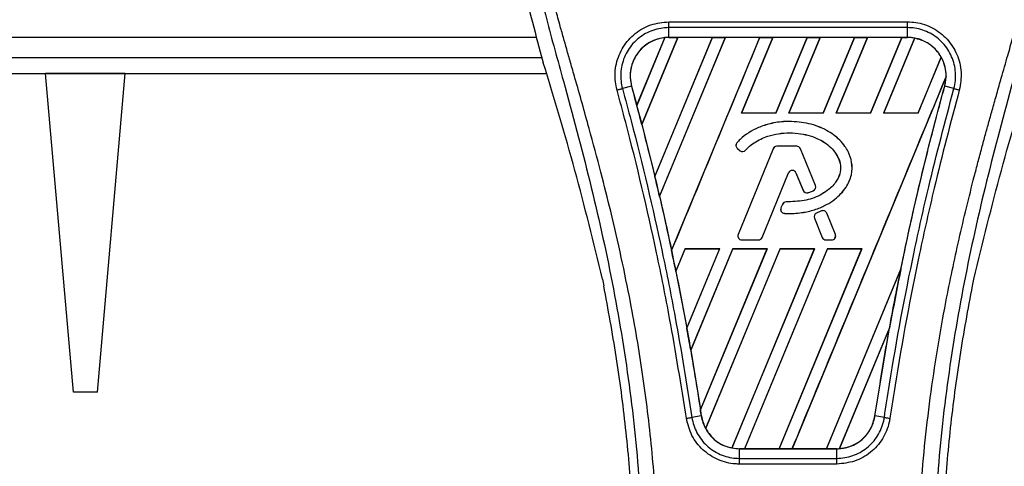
# Model space of a CAD drawing. Header units: millimetres. Extents: x 0 to 420, y 0 to 297.
# Tile 69 of 106: x 197.91 to 204.47, y 233.96 to 236.93. Entities that reach past the tile are written whole.
import ezdxf

# ---------------------------------------------------------------- set-up
doc = ezdxf.new("R2010")
doc.units = ezdxf.units.MM

msp = doc.modelspace()

# ---------------------------------------------------------------- linework, layer by layer
at = {"color": 7, "linetype": 'Continuous', "lineweight": 25}
for p, q in [((202.23628, 236.91788), (203.82798, 236.91788)), ((202.23628, 236.81402), (202.23628, 236.87914)), ((203.82798, 236.87914), (202.23628, 236.87914)), ((203.82798, 236.81402), (203.82798, 236.87914)), ((201.35706, 236.81374), (140.52672, 236.81374)), ((202.02407, 236.36275), (202.21008, 236.81223)), ((202.21096, 236.81264), (202.02412, 236.36158)), ((202.05766, 236.23464), (202.2976, 236.8139)), ((202.29817, 236.81357), (202.05801, 236.23424)), ((202.5264, 236.81357), (202.14411, 235.89015)), ((202.14415, 235.88902), (202.52724, 236.8139)), ((202.61336, 236.8139), (202.17542, 235.75661)), ((202.17575, 235.75621), (202.61393, 236.81357)), ((203.82798, 236.81402), (202.23628, 236.81402)), ((202.23628, 236.8139), (202.23628, 236.81402)), ((202.23628, 236.8139), (202.2976, 236.8139)), ((202.25552, 235.39558), (202.84301, 236.8139)), ((202.2976, 236.8139), (202.29817, 236.81357)), ((202.5264, 236.81357), (202.29817, 236.81357)), ((202.52724, 236.8139), (202.5264, 236.81357)), ((202.52724, 236.8139), (202.61336, 236.8139)), ((202.61393, 236.81357), (202.61336, 236.8139)), ((202.84217, 236.81357), (202.61393, 236.81357)), ((202.92913, 236.8139), (202.72034, 236.30984)), ((202.72107, 236.31033), (202.9297, 236.81357)), ((202.84301, 236.8139), (202.84217, 236.81357)), ((202.84301, 236.8139), (202.92913, 236.8139)), ((202.9297, 236.81357), (202.92913, 236.8139)), ((203.15793, 236.81357), (202.9297, 236.81357)), ((203.15793, 236.81357), (202.94966, 236.31033)), ((202.94999, 236.30984), (203.15877, 236.8139)), ((203.24489, 236.8139), (203.0361, 236.30984)), ((203.03684, 236.31033), (203.24547, 236.81357)), ((203.15877, 236.8139), (203.15793, 236.81357)), ((203.15877, 236.8139), (203.24489, 236.8139)), ((203.24547, 236.81357), (203.24489, 236.8139)), ((203.4737, 236.81357), (203.24547, 236.81357)), ((203.4737, 236.81357), (203.26542, 236.31033)), ((203.26575, 236.30984), (203.47454, 236.8139)), ((203.56066, 236.8139), (203.35187, 236.30984)), ((203.3526, 236.31033), (203.56123, 236.81357)), ((203.47454, 236.8139), (203.4737, 236.81357)), ((203.47454, 236.8139), (203.56066, 236.8139)), ((203.56123, 236.81357), (203.56066, 236.8139)), ((203.78946, 236.81357), (203.56123, 236.81357)), ((203.78946, 236.81357), (203.58119, 236.31033)), ((203.58152, 236.30984), (203.79031, 236.8139)), ((203.87465, 236.80961), (203.66764, 236.30984)), ((203.66837, 236.31033), (203.87518, 236.80918)), ((203.79031, 236.8139), (203.78946, 236.81357)), ((203.79031, 236.8139), (203.82798, 236.8139)), ((203.82798, 236.8139), (203.82798, 236.81402)), ((201.38027, 236.71881), (201.40141, 236.64494)), ((140.49273, 236.68113), (201.39105, 236.68113)), ((204.05116, 236.68289), (203.89696, 236.31033)), ((203.89728, 236.30984), (204.05168, 236.68258)), ((140.46182, 236.57505), (201.42196, 236.57505)), ((198.61661, 236.57505), (198.08619, 236.57505)), ((198.27181, 234.45338), (198.08619, 236.57505)), ((198.43099, 234.45338), (198.61661, 236.57505)), ((204.08412, 236.553), (203.05819, 234.07619)), ((201.98911, 236.48957), (201.92836, 236.47373)), ((201.98956, 236.4897), (201.98911, 236.48957)), ((201.98956, 236.4897), (202.02407, 236.36275)), ((204.0747, 236.4897), (204.07516, 236.48957)), ((204.13591, 236.47373), (204.07516, 236.48957)), ((202.02412, 236.36158), (202.02407, 236.36275)), ((202.72107, 236.31033), (202.72034, 236.30984)), ((202.94999, 236.30984), (202.72034, 236.30984)), ((202.94966, 236.31033), (202.72107, 236.31033)), ((202.94999, 236.30984), (202.94966, 236.31033)), ((203.03684, 236.31033), (203.0361, 236.30984)), ((203.26575, 236.30984), (203.0361, 236.30984)), ((203.26542, 236.31033), (203.03684, 236.31033)), ((203.26575, 236.30984), (203.26542, 236.31033)), ((203.3526, 236.31033), (203.35187, 236.30984)), ((203.58152, 236.30984), (203.35187, 236.30984)), ((203.58119, 236.31033), (203.3526, 236.31033)), ((203.58152, 236.30984), (203.58119, 236.31033)), ((203.66837, 236.31033), (203.66764, 236.30984)), ((203.89728, 236.30984), (203.66764, 236.30984)), ((203.89696, 236.31033), (203.66837, 236.31033)), ((203.89728, 236.30984), (203.89696, 236.31033)), ((202.05801, 236.23424), (202.05766, 236.23464)), ((202.05801, 236.23424), (202.14411, 235.89015)), ((203.03854, 236.25451), (203.03854, 236.25469)), ((202.69122, 236.11269), (202.69108, 236.11281)), ((202.69421, 236.07465), (202.69409, 236.07451)), ((202.69409, 236.07451), (202.71142, 236.06005)), ((202.69421, 236.07465), (202.71154, 236.06019)), ((202.93147, 236.07314), (202.69851, 235.50255)), ((202.93164, 236.07307), (202.69868, 235.50248)), ((202.71154, 236.06019), (202.71142, 236.06005)), ((202.74874, 236.06317), (202.74888, 236.06305)), ((202.93164, 236.07307), (202.93147, 236.07314)), ((202.95633, 236.08966), (202.95633, 236.08984)), ((203.08893, 236.08984), (202.95633, 236.08984)), ((203.08893, 236.08966), (202.95633, 236.08966)), ((203.08893, 236.08966), (203.08893, 236.08984)), ((203.11361, 236.07307), (203.11379, 236.07314)), ((203.21364, 235.82809), (203.11361, 236.07307)), ((203.21381, 235.82816), (203.11379, 236.07314)), ((202.85873, 235.48232), (203.03414, 235.91197)), ((202.8589, 235.48225), (203.03432, 235.9119)), ((203.03414, 235.91197), (203.03432, 235.9119)), ((203.08421, 235.91197), (203.08404, 235.9119)), ((203.08404, 235.9119), (203.1313, 235.79614)), ((203.08421, 235.91197), (203.13147, 235.79621)), ((202.14415, 235.88902), (202.14411, 235.89015)), ((203.13147, 235.79621), (203.1313, 235.79614)), ((203.16393, 235.78077), (203.16398, 235.7806)), ((203.1991, 235.79335), (203.19917, 235.79318)), ((203.21364, 235.82809), (203.21381, 235.82816)), ((202.17575, 235.75621), (202.17542, 235.75661)), ((203.0183, 235.71911), (203.0183, 235.7193)), ((202.99355, 235.70281), (202.98407, 235.68017)), ((202.98424, 235.6801), (202.98407, 235.68017)), ((202.99372, 235.70274), (202.98424, 235.6801)), ((202.99372, 235.70274), (202.99355, 235.70281)), ((203.0073, 235.64318), (203.00728, 235.64299)), ((203.25339, 235.65888), (203.22143, 235.64515)), ((203.2215, 235.64497), (203.22143, 235.64515)), ((203.25347, 235.65871), (203.2215, 235.64497)), ((203.25347, 235.65871), (203.25339, 235.65888)), ((203.28868, 235.64428), (203.28885, 235.64435)), ((203.34657, 235.50248), (203.28868, 235.64428)), ((203.34675, 235.50255), (203.28885, 235.64435)), ((203.20734, 235.61039), (203.20716, 235.61032)), ((203.20716, 235.61032), (203.25945, 235.48225)), ((203.20734, 235.61039), (203.25962, 235.48232)), ((202.69868, 235.50248), (202.69851, 235.50255)), ((202.72337, 235.46574), (202.72337, 235.46555)), ((202.72337, 235.46574), (202.83404, 235.46574)), ((202.72337, 235.46555), (202.83404, 235.46555)), ((202.83404, 235.46574), (202.83404, 235.46555)), ((202.85873, 235.48232), (202.8589, 235.48225)), ((203.25962, 235.48232), (203.25945, 235.48225)), ((203.28431, 235.46574), (203.32189, 235.46574)), ((203.28431, 235.46574), (203.28431, 235.46555)), ((203.28431, 235.46555), (203.32189, 235.46555)), ((203.32189, 235.46574), (203.32189, 235.46555)), ((203.34657, 235.50248), (203.34675, 235.50255)), ((202.25552, 235.39558), (202.25551, 235.39679)), ((202.34684, 235.40813), (202.28426, 235.25705)), ((202.2846, 235.2566), (202.34716, 235.40765)), ((202.34684, 235.40813), (202.57649, 235.40813)), ((202.34684, 235.40813), (202.34716, 235.40765)), ((202.34716, 235.40765), (202.57577, 235.40765)), ((202.35718, 234.87867), (202.57649, 235.40813)), ((202.57577, 235.40765), (202.35719, 234.88008)), ((202.6626, 235.40813), (202.38305, 234.73322)), ((202.38342, 234.73269), (202.66292, 235.40765)), ((202.44779, 234.33509), (202.89225, 235.40813)), ((202.89154, 235.40765), (202.44784, 234.33687)), ((202.97837, 235.40813), (202.48213, 234.21011)), ((202.4827, 234.20975), (202.97869, 235.40765)), ((202.57577, 235.40765), (202.57649, 235.40813)), ((203.20731, 235.40765), (202.6577, 234.08138)), ((202.65827, 234.08091), (203.20802, 235.40813)), ((202.6626, 235.40813), (202.89225, 235.40813)), ((202.6626, 235.40813), (202.66292, 235.40765)), ((202.66292, 235.40765), (202.89154, 235.40765)), ((203.29414, 235.40813), (202.74243, 234.07619)), ((202.74333, 234.07654), (203.29445, 235.40765)), ((202.89154, 235.40765), (202.89225, 235.40813)), ((203.52307, 235.40765), (202.97146, 234.07654)), ((202.97207, 234.07619), (203.52378, 235.40813)), ((202.97837, 235.40813), (203.20802, 235.40813)), ((202.97837, 235.40813), (202.97869, 235.40765)), ((202.97869, 235.40765), (203.20731, 235.40765)), ((203.20731, 235.40765), (203.20802, 235.40813)), ((203.29414, 235.40813), (203.52378, 235.40813)), ((203.29414, 235.40813), (203.29445, 235.40765)), ((203.29445, 235.40765), (203.52307, 235.40765)), ((203.52307, 235.40765), (203.52378, 235.40813)), ((202.2846, 235.2566), (202.28426, 235.25705)), ((202.2846, 235.2566), (202.35719, 234.88008)), ((203.78297, 235.27279), (203.28723, 234.07654)), ((203.28784, 234.07619), (203.78294, 235.27147)), ((201.79464, 235.20579), (201.80397, 235.16147)), ((204.26029, 235.16147), (204.26962, 235.20579)), ((202.35718, 234.87867), (202.35719, 234.88008)), ((203.70765, 234.8818), (203.3742, 234.07676)), ((203.37513, 234.07718), (203.70673, 234.87818)), ((203.61006, 234.29461), (203.70673, 234.87818)), ((202.38342, 234.73269), (202.38305, 234.73322)), ((202.38342, 234.73269), (202.44784, 234.33687)), ((198.43099, 234.45338), (198.27181, 234.45338)), ((202.45373, 234.29454), (202.39142, 234.28432)), ((202.45388, 234.29456), (202.45373, 234.29454)), ((203.61006, 234.29461), (203.61053, 234.29454)), ((203.67284, 234.28432), (203.61053, 234.29454)), ((202.70726, 234.07619), (202.70726, 234.07608)), ((202.74243, 234.07619), (202.70726, 234.07619)), ((202.70726, 234.01197), (202.70726, 234.07608)), ((202.70726, 234.07608), (203.357, 234.07608)), ((202.74243, 234.07619), (202.74333, 234.07654)), ((202.74333, 234.07654), (202.97146, 234.07654)), ((202.97146, 234.07654), (202.97207, 234.07619)), ((203.05819, 234.07619), (202.97207, 234.07619)), ((203.05819, 234.07619), (203.0591, 234.07654)), ((203.0591, 234.07654), (203.28723, 234.07654)), ((203.28723, 234.07654), (203.28784, 234.07619)), ((203.357, 234.07619), (203.28784, 234.07619)), ((203.357, 234.07619), (203.357, 234.07608)), ((203.357, 234.01197), (203.357, 234.07608)), ((202.70726, 234.01197), (203.357, 234.01197)), ((203.357, 233.97387), (202.70725, 233.97387))]:
    msp.add_line(p, q, dxfattribs=at)
for centre, radius, start, end in [((202.23628, 236.55772), 0.25618, 90, 95.672482), ((203.82798, 236.55772), 0.25618, 79.504419, 90), ((203.82798, 236.55772), 0.25618, 358.944799, 29.169256), ((184.08365, 231.55333), 18.57363, 14.59831, 15.003317), ((202.71129, 236.09513), 0.02685, 138.805903, 230.16689), ((202.71129, 236.09513), 0.02667, 138.805903, 230.16689), ((202.72862, 236.08067), 0.02685, 230.16689, 318.977091), ((202.72862, 236.08067), 0.02667, 230.16689, 318.977091), ((202.95633, 236.06299), 0.02685, 90, 157.790712), ((202.95633, 236.06299), 0.02667, 90, 157.790712), ((203.08893, 236.06299), 0.02685, 22.209291, 90), ((203.08893, 236.06299), 0.02667, 22.209291, 90), ((203.05918, 235.90175), 0.02704, 22.209261, 157.790711), ((203.05918, 235.90175), 0.02685, 22.209261, 157.790711), ((184.08365, 231.55333), 18.57363, 13.079561, 13.499245), ((203.15616, 235.80629), 0.02685, 202.209261, 286.934979), ((203.15616, 235.80629), 0.02667, 202.209261, 286.934979), ((203.18895, 235.81801), 0.02667, 292.378703, 22.209291), ((203.18895, 235.81801), 0.02685, 292.378703, 22.209291), ((203.01832, 235.69244), 0.02685, 90.034995, 157.290493), ((203.01832, 235.69244), 0.02667, 90.034995, 157.290493), ((203.00884, 235.6698), 0.02685, 157.290493, 266.671349), ((203.00884, 235.6698), 0.02667, 157.290493, 266.671349), ((203.23202, 235.62047), 0.02685, 113.245837, 202.209268), ((203.23202, 235.62047), 0.02667, 113.245837, 202.209268), ((203.26399, 235.6342), 0.02685, 22.209257, 113.245837), ((203.26399, 235.6342), 0.02667, 22.209257, 113.245837), ((202.72337, 235.4924), 0.02685, 157.790712, 270), ((202.72337, 235.4924), 0.02667, 157.790712, 270), ((202.83404, 235.4924), 0.02667, 270, 337.790711), ((202.83404, 235.4924), 0.02685, 270, 337.790711), ((203.28431, 235.4924), 0.02685, 202.209268, 270), ((203.28431, 235.4924), 0.02667, 202.209268, 270), ((203.32189, 235.4924), 0.02685, 270, 22.209257), ((203.32189, 235.4924), 0.02667, 270, 22.209257), ((184.08365, 231.55333), 18.57363, 11.50231, 11.938732), ((221.98061, 231.55333), 18.57363, 168.452296, 169.676611), ((184.08365, 231.55333), 18.57363, 9.857872, 10.313596), ((184.08365, 231.55333), 18.57363, 8.487123, 8.613574), ((202.70726, 234.33237), 0.25618, 188.487123, 208.505607), ((202.70726, 234.33237), 0.25618, 258.975145, 270), ((203.357, 234.33237), 0.25618, 270, 273.848225)]:
    msp.add_arc(centre, radius, start, end, dxfattribs=at)
for centre, major_axis, start_param, end_param in [((202.43129, 236.47694), (0.39005, -0.16156), 2.4758381, 2.4783482), ((203.68662, 236.61627), (0.28275, -0.11712), 1.2366218, 1.2388756), ((203.93683, 236.51263), (0.21771, -0.09018), 1.3956244, 1.3981763), ((203.5968, 236.65348), (0.4624, -0.19153), 0.2126997, 0.2177966), ((216.15681, 233.96563), (11.6485, -4.82497), 3.4705541, 3.4706731), ((239.00913, 224.49989), (34.05964, -14.10796), 3.2646071, 3.2647237), ((167.74914, 238.3193), (32.6715, -13.53298), 0.3187494, 0.3188063), ((202.59912, 234.37716), (0.21628, -0.08959), 4.5226294, 4.5255134), ((202.84933, 234.27352), (0.28417, -0.11771), 4.3691473, 4.3715621), ((203.16423, 234.41222), (0.38558, -0.15971), 5.5949939, 5.5976427)]:
    msp.add_ellipse(centre, major_axis=major_axis, ratio=0.8660474, start_param=start_param, end_param=end_param, dxfattribs=at)
for points, knots in [([(201.68003, 239.18343), (201.6206, 239.11697), (201.50048, 238.98264), (201.34902, 238.73486), (201.23353, 238.44206), (201.18215, 238.15092), (201.17255, 237.89412), (201.18758, 237.60366), (201.25097, 237.20897), (201.33437, 236.8928), (201.38027, 236.71881)], [0, 0, 0, 0, 0.10205548, 0.20624341, 0.33103875, 0.46071931, 0.54297278, 0.62526856, 0.7937741, 1, 1, 1, 1]), ([(204.38424, 239.18343), (204.44367, 239.11696), (204.56378, 238.98264), (204.71524, 238.73486), (204.83073, 238.44206), (204.88211, 238.15092), (204.89171, 237.89412), (204.87668, 237.60366), (204.81329, 237.20897), (204.72989, 236.8928), (204.68399, 236.71881)], [0, 0, 0, 0, 0.102054, 0.2062404, 0.3310362, 0.4607173, 0.5429711, 0.6252671, 0.7937733, 1, 1, 1, 1]), ([(201.6077, 239.01935), (201.59185, 238.99625), (201.54385, 238.92629), (201.46476, 238.7926), (201.38233, 238.61309), (201.31904, 238.41709), (201.2754, 238.1883), (201.26048, 237.92798), (201.27939, 237.64248), (201.3312, 237.31171), (201.41923, 236.93886), (201.5591, 236.44091), (201.71537, 235.85731), (201.86595, 235.18323), (201.97931, 234.50239), (202.05163, 233.81613), (202.05988, 233.35689), (202.064, 233.12734)], [0, 0, 0, 0, 0.0171315, 0.0518789, 0.0867888, 0.1216172, 0.1567305, 0.2033881, 0.2503481, 0.2972709, 0.3674165, 0.4376773, 0.5502447, 0.6628473, 0.7753466, 0.8877074, 1, 1, 1, 1]), ([(202.16968, 233.12382), (202.16764, 233.27944), (202.16347, 233.59748), (202.12625, 234.08092), (202.06772, 234.5687), (201.99529, 234.99239), (201.9209, 235.35317), (201.85487, 235.64117), (201.78267, 235.9273), (201.70301, 236.22304), (201.63447, 236.46639), (201.58391, 236.6426), (201.55837, 236.73231), (201.53436, 236.8169), (201.51354, 236.89061), (201.49308, 236.96442), (201.47488, 237.03342), (201.45611, 237.10689), (201.43884, 237.17753), (201.42305, 237.2453), (201.40874, 237.3102), (201.38497, 237.42518), (201.35712, 237.58575), (201.33336, 237.79777), (201.32689, 238.00474), (201.33977, 238.21085), (201.37562, 238.41233), (201.43355, 238.6074), (201.51203, 238.78995), (201.58089, 238.91354), (201.62872, 238.99089), (201.64592, 239.01732), (201.65423, 239.0301)], [0, 0, 0, 0, 0.0757702, 0.1548571, 0.2359051, 0.3148505, 0.3639911, 0.4151955, 0.4586591, 0.5076202, 0.5642678, 0.5817192, 0.5968623, 0.6096795, 0.624536, 0.6341631, 0.6469813, 0.6592987, 0.6711121, 0.6824202, 0.6932232, 0.7035232, 0.739704, 0.7727671, 0.8079075, 0.8413785, 0.8748477, 0.9102013, 0.9450667, 0.9801292, 0.9903909, 1, 1, 1, 1]), ([(203.89458, 233.12382), (203.89841, 233.33955), (203.90607, 233.77095), (203.9728, 234.41498), (204.06489, 234.98134), (204.16878, 235.47195), (204.24401, 235.78132), (204.29673, 235.98369), (204.32145, 236.07654), (204.34577, 236.16604), (204.36996, 236.2536), (204.39532, 236.34428), (204.42287, 236.44178), (204.45639, 236.55901), (204.49203, 236.68344), (204.52887, 236.81332), (204.56452, 236.939), (204.6012, 237.07786), (204.63699, 237.22441), (204.67944, 237.42051), (204.71868, 237.65649), (204.73961, 237.93718), (204.72997, 238.1537), (204.70703, 238.30918), (204.68658, 238.40847), (204.66022, 238.50818), (204.62906, 238.60307), (204.59227, 238.69657), (204.55154, 238.7858), (204.50726, 238.87145), (204.45937, 238.95348), (204.42684, 239.00331), (204.40935, 239.03011)], [0, 0, 0, 0, 0.1050162, 0.2100001, 0.3148093, 0.3841756, 0.4540228, 0.4697491, 0.4859574, 0.5007826, 0.5148922, 0.5301685, 0.5466097, 0.5642069, 0.5895177, 0.6096146, 0.6299353, 0.6531323, 0.6795668, 0.7034488, 0.7509822, 0.7962784, 0.8412589, 0.8577085, 0.8747396, 0.8922462, 0.9101144, 0.9261934, 0.9450023, 0.962977, 0.9800887, 1, 1, 1, 1]), ([(204.45656, 239.01936), (204.47241, 238.99626), (204.52041, 238.9263), (204.5995, 238.7926), (204.68193, 238.61309), (204.74523, 238.41709), (204.78887, 238.1883), (204.80378, 237.92798), (204.78487, 237.64248), (204.73306, 237.31171), (204.64504, 236.93886), (204.50516, 236.44091), (204.34889, 235.85731), (204.19832, 235.18323), (204.08496, 234.50239), (204.01263, 233.81613), (204.00438, 233.35689), (204.00026, 233.12734)], [0, 0, 0, 0, 0.0171351, 0.0518824, 0.0867922, 0.1216204, 0.1567336, 0.2033911, 0.2503509, 0.2972735, 0.3674188, 0.4376794, 0.5502464, 0.6628485, 0.7753474, 0.8877078, 1, 1, 1, 1]), ([(201.8923, 236.464), (201.88822, 236.48211), (201.8753, 236.53946), (201.88194, 236.64044), (201.92825, 236.75372), (202.00957, 236.84446), (202.11616, 236.90602), (202.19625, 236.91393), (202.23628, 236.91788)], [0, 0, 0, 0, 0.0848238, 0.2686633, 0.4522096, 0.6351901, 0.8176699, 1, 1, 1, 1]), ([(203.82798, 236.91788), (203.84594, 236.91705), (203.9039, 236.91438), (203.99884, 236.88161), (204.09572, 236.80679), (204.16163, 236.70374), (204.1926, 236.58383), (204.17884, 236.50395), (204.17196, 236.46403)], [0, 0, 0, 0, 0.08215471, 0.26513997, 0.44867114, 0.63249904, 0.81630092, 1, 1, 1, 1]), ([(202.23628, 236.87914), (202.23628, 236.87914), (202.20071, 236.87913), (202.12894, 236.86697), (202.03371, 236.81423), (201.9609, 236.73276), (201.91895, 236.63158), (201.91395, 236.54149), (201.92396, 236.48972), (201.92836, 236.47373), (201.92836, 236.47373)], [0, 0, 0, 0, 0.0000054, 0.1821036, 0.3644363, 0.5473941, 0.7310397, 0.9150665, 0.9999946, 1, 1, 1, 1]), ([(204.13591, 236.47373), (204.13591, 236.47373), (204.14542, 236.50837), (204.15275, 236.58147), (204.12685, 236.68809), (204.06718, 236.78018), (203.98062, 236.84714), (203.89577, 236.87524), (203.84401, 236.87914), (203.82798, 236.87914), (203.82798, 236.87914)], [0, 0, 0, 0, 0.0000054, 0.1839433, 0.3678851, 0.5517436, 0.7351758, 0.9179546, 0.9999946, 1, 1, 1, 1]), ([(202.21008, 236.81223), (202.20731, 236.81191), (202.1761, 236.80837), (202.11756, 236.78986), (202.05616, 236.74401), (202.00997, 236.68401), (201.98154, 236.6129), (201.97767, 236.5417), (201.98681, 236.50172), (201.98956, 236.4897)], [0, 0, 0, 0, 0.01885318, 0.21282096, 0.40681661, 0.52835779, 0.72245962, 0.91656219, 1, 1, 1, 1]), ([(202.23628, 236.81402), (202.21651, 236.8127), (202.17715, 236.81006), (202.12127, 236.78915), (202.07152, 236.75708), (202.03045, 236.71425), (202.00014, 236.66326), (201.98247, 236.60673), (201.97724, 236.54737), (201.98516, 236.50879), (201.98911, 236.48957)], [0, 0, 0, 0, 0.1256962, 0.2503257, 0.3752801, 0.5004409, 0.6251501, 0.7500378, 0.8754735, 1, 1, 1, 1]), ([(202.84217, 236.81357), (202.74446, 236.57748), (202.54901, 236.10521), (202.35335, 235.63295), (202.25551, 235.39679)], [0, 0, 0, 0, 0.499922, 1, 1, 1, 1]), ([(204.07516, 236.48957), (204.07912, 236.50892), (204.08681, 236.5464), (204.08211, 236.60387), (204.07064, 236.64298), (204.05391, 236.68063), (204.03209, 236.71636), (203.9914, 236.75808), (203.94194, 236.78966), (203.88643, 236.81018), (203.84734, 236.81275), (203.82798, 236.81402)], [0, 0, 0, 0, 0.1252996, 0.2427415, 0.3633756, 0.383202, 0.5053593, 0.6278262, 0.7514156, 0.8768992, 1, 1, 1, 1]), ([(204.05116, 236.68289), (204.05061, 236.68386), (204.0412, 236.70046), (204.01281, 236.73908), (203.95448, 236.78671), (203.90094, 236.80188), (203.87518, 236.80918)], [0, 0, 0, 0, 0.015125, 0.2568329, 0.6424132, 1, 1, 1, 1]), ([(201.79464, 235.20579), (201.73613, 235.44721), (201.61901, 235.93045), (201.47398, 236.40665), (201.40141, 236.64494)], [0, 0, 0, 0, 0.4995966, 1, 1, 1, 1]), ([(204.26962, 235.20579), (204.32813, 235.44721), (204.44525, 235.93045), (204.59028, 236.40665), (204.66285, 236.64494)], [0, 0, 0, 0, 0.4995966, 1, 1, 1, 1]), ([(203.0591, 234.07654), (203.2298, 234.4889), (203.57122, 235.31368), (203.91293, 236.1384), (204.0838, 236.5508)], [0, 0, 0, 0, 0.4999621, 1, 1, 1, 1]), ([(204.0747, 236.4897), (204.0771, 236.49955), (204.08199, 236.51963), (204.08319, 236.54027), (204.0838, 236.5508)], [0, 0, 0, 0, 0.4902101, 1, 1, 1, 1]), ([(202.35433, 234.27855), (202.31893, 234.50033), (202.2601, 234.8689), (202.12805, 235.52646), (202.00887, 236.03333), (201.91174, 236.39219), (201.8923, 236.464)], [0, 0, 0, 0, 0.3014378, 0.5009532, 0.9001401, 1, 1, 1, 1]), ([(201.92836, 236.47373), (201.94785, 236.40181), (202.04526, 236.04233), (202.16466, 235.53454), (202.29699, 234.87577), (202.35595, 234.50651), (202.39142, 234.28432)], [0, 0, 0, 0, 0.099838, 0.4990257, 0.6985534, 1, 1, 1, 1]), ([(201.98911, 236.48957), (202.03728, 236.30869), (202.13358, 235.94711), (202.2584, 235.39298), (202.36723, 234.84235), (202.42559, 234.47277), (202.45373, 234.29454)], [0, 0, 0, 0, 0.2501192, 0.5000009, 0.7588831, 1, 1, 1, 1]), ([(203.61053, 234.29454), (203.63265, 234.4361), (203.67819, 234.72763), (203.76069, 235.16887), (203.85537, 235.61695), (203.95946, 236.05818), (204.03705, 236.34748), (204.07516, 236.48957)], [0, 0, 0, 0, 0.1914703, 0.3943123, 0.5997554, 0.8034134, 1, 1, 1, 1]), ([(203.67284, 234.28432), (203.6841, 234.35793), (203.74044, 234.72604), (203.83699, 235.23863), (203.98286, 235.89459), (204.07841, 236.25616), (204.13591, 236.47373)], [0, 0, 0, 0, 0.0997807, 0.4989834, 0.6985248, 1, 1, 1, 1]), ([(204.17196, 236.46403), (204.11461, 236.24681), (204.01931, 235.88585), (203.87373, 235.23108), (203.77739, 234.71946), (203.72118, 234.35204), (203.70994, 234.27857)], [0, 0, 0, 0, 0.3015218, 0.5010473, 0.9002301, 1, 1, 1, 1]), ([(203.78297, 235.27279), (203.7917, 235.31504), (203.83831, 235.54034), (203.93036, 235.94738), (204.02657, 236.30887), (204.0747, 236.4897)], [0, 0, 0, 0, 0.1034032, 0.5514873, 1, 1, 1, 1]), ([(204.13591, 236.47373), (204.1384, 236.47307), (204.1434, 236.47176), (204.15235, 236.46937), (204.16195, 236.46677), (204.16863, 236.46494), (204.17196, 236.46403)], [0, 0, 0, 0, 0.2499999, 0.4999999, 0.7499999, 1, 1, 1, 1]), ([(203.03854, 236.25469), (203.03005, 236.25456), (202.98746, 236.2539), (202.91782, 236.24354), (202.81338, 236.20948), (202.73789, 236.16333), (202.69801, 236.12029), (202.69108, 236.11281)], [0, 0, 0, 0, 0.0660982, 0.3316094, 0.5433398, 0.9207225, 1, 1, 1, 1]), ([(203.03854, 236.25451), (203.03005, 236.25438), (202.98746, 236.25371), (202.91783, 236.24335), (202.81342, 236.20929), (202.73799, 236.16317), (202.69813, 236.12015), (202.69122, 236.11269)], [0, 0, 0, 0, 0.0661253, 0.3317462, 0.54347, 0.9208325, 1, 1, 1, 1]), ([(203.00728, 235.64299), (203.01577, 235.64261), (203.0583, 235.64069), (203.12962, 235.64605), (203.21551, 235.66734), (203.28542, 235.69754), (203.3413, 235.73317), (203.38479, 235.77285), (203.42622, 235.82536), (203.45894, 235.89645), (203.46008, 235.98133), (203.43824, 236.04509), (203.40905, 236.09334), (203.36459, 236.14553), (203.30226, 236.19053), (203.23044, 236.22276), (203.14778, 236.24827), (203.08258, 236.2521), (203.03854, 236.25469)], [0, 0, 0, 0, 0.021651, 0.1085822, 0.1811552, 0.2464173, 0.3019198, 0.3494146, 0.3957935, 0.4720432, 0.5441891, 0.6064225, 0.6414501, 0.6875664, 0.7804759, 0.8342843, 0.8880657, 1, 1, 1, 1]), ([(203.0073, 235.64318), (203.01578, 235.6428), (203.05831, 235.64088), (203.12962, 235.64624), (203.21548, 235.66753), (203.28536, 235.69772), (203.34121, 235.73334), (203.38467, 235.77299), (203.42606, 235.82547), (203.45876, 235.89651), (203.45989, 235.98132), (203.43807, 236.04502), (203.40889, 236.09324), (203.36445, 236.1454), (203.30216, 236.19037), (203.23037, 236.22258), (203.14774, 236.24808), (203.08256, 236.25192), (203.03854, 236.25451)], [0, 0, 0, 0, 0.02166192, 0.10863705, 0.18121596, 0.24648097, 0.30198015, 0.34947193, 0.39584462, 0.4720735, 0.54419751, 0.6064107, 0.64143077, 0.68754489, 0.78044966, 0.83426027, 0.88804384, 1, 1, 1, 1]), ([(202.74874, 236.06317), (202.75452, 236.06941), (202.78306, 236.10025), (202.83353, 236.13263), (202.90297, 236.16027), (202.99193, 236.18093), (203.08942, 236.18012), (203.17975, 236.16043), (203.2533, 236.13184), (203.3208, 236.08436), (203.36612, 236.01978), (203.38441, 235.96131), (203.37868, 235.90264), (203.3485, 235.84262), (203.29891, 235.79767), (203.22958, 235.75258), (203.136, 235.72297), (203.05837, 235.72042), (203.0183, 235.71911)], [0, 0, 0, 0, 0.0204778, 0.1012315, 0.1411417, 0.200522, 0.3202369, 0.3720725, 0.4227171, 0.509806, 0.5661201, 0.61013, 0.6545191, 0.7046271, 0.7684678, 0.8132113, 0.9036005, 1, 1, 1, 1]), ([(202.74888, 236.06305), (202.75466, 236.06929), (202.78319, 236.10012), (202.83364, 236.13247), (202.90305, 236.1601), (202.99197, 236.18075), (203.08943, 236.17993), (203.17971, 236.16024), (203.25322, 236.13167), (203.32067, 236.08423), (203.36595, 236.0197), (203.38422, 235.96129), (203.3785, 235.90269), (203.34834, 235.84273), (203.29879, 235.79782), (203.22951, 235.75275), (203.13596, 235.72315), (203.05836, 235.72061), (203.0183, 235.7193)], [0, 0, 0, 0, 0.02049, 0.1012505, 0.1411639, 0.2005563, 0.3202954, 0.3721325, 0.4227811, 0.5098684, 0.5661596, 0.6101442, 0.6545081, 0.7045954, 0.7684199, 0.8131655, 0.9035591, 1, 1, 1, 1]), ([(203.16393, 235.78077), (203.16798, 235.78205), (203.17594, 235.78456), (203.18767, 235.78876), (203.19529, 235.79182), (203.1991, 235.79335)], [0, 0, 0, 0, 0.3407852, 0.6702324, 1, 1, 1, 1]), ([(203.16398, 235.7806), (203.16803, 235.78187), (203.17599, 235.78438), (203.18773, 235.78859), (203.19536, 235.79165), (203.19917, 235.79318)], [0, 0, 0, 0, 0.3406248, 0.6701521, 1, 1, 1, 1]), ([(202.17575, 235.75621), (202.20273, 235.63743), (202.22991, 235.51775), (202.25532, 235.39769), (202.25551, 235.39679)], [0, 0, 0, 0, 0.9924846, 1, 1, 1, 1]), ([(202.00832, 233.26626), (202.00395, 233.42444), (201.99522, 233.74114), (201.95288, 234.21585), (201.89121, 234.69006), (201.83307, 235.00423), (201.80397, 235.16147)], [0, 0, 0, 0, 0.24865667, 0.49787981, 0.74870525, 1, 1, 1, 1]), ([(204.05595, 233.26626), (204.06031, 233.42444), (204.06904, 233.74114), (204.11138, 234.21585), (204.17305, 234.69006), (204.23119, 235.00423), (204.26029, 235.16147)], [0, 0, 0, 0, 0.2486567, 0.4978798, 0.7487052, 1, 1, 1, 1]), ([(202.70725, 233.97387), (202.69855, 233.97407), (202.64991, 233.97519), (202.56186, 233.99747), (202.46036, 234.06429), (202.38374, 234.16108), (202.36413, 234.2394), (202.35433, 234.27855)], [0, 0, 0, 0, 0.0516553, 0.2885366, 0.525578, 0.7627924, 1, 1, 1, 1]), ([(202.39142, 234.28432), (202.39142, 234.28432), (202.39671, 234.24892), (202.41947, 234.17939), (202.48602, 234.09272), (202.57739, 234.03289), (202.65599, 234.01355), (202.69947, 234.01198), (202.70726, 234.01197), (202.70726, 234.01197)], [0, 0, 0, 0, 0.00000704, 0.23735575, 0.47458603, 0.71157554, 0.94835273, 0.99999296, 1, 1, 1, 1]), ([(202.45373, 234.29454), (202.46134, 234.2649), (202.47656, 234.20566), (202.53676, 234.13452), (202.61601, 234.08552), (202.67684, 234.07922), (202.70726, 234.07608)], [0, 0, 0, 0, 0.2501533, 0.5000796, 0.7500263, 1, 1, 1, 1]), ([(203.357, 234.07608), (203.38744, 234.07923), (203.44828, 234.08553), (203.52754, 234.13456), (203.58771, 234.2057), (203.60292, 234.26492), (203.61053, 234.29454)], [0, 0, 0, 0, 0.2501277, 0.5000437, 0.7500008, 1, 1, 1, 1]), ([(203.357, 234.01197), (203.357, 234.01197), (203.39269, 234.01198), (203.46464, 234.02417), (203.56003, 234.07705), (203.63273, 234.15849), (203.66362, 234.23351), (203.67166, 234.27647), (203.67284, 234.28432), (203.67284, 234.28432)], [0, 0, 0, 0, 0.000007, 0.2366161, 0.473319, 0.710219, 0.9474036, 0.999993, 1, 1, 1, 1]), ([(203.70994, 234.27857), (203.70843, 234.26984), (203.70014, 234.22172), (203.66506, 234.13778), (203.58411, 234.04724), (203.4773, 233.98571), (203.3971, 233.97782), (203.357, 233.97387)], [0, 0, 0, 0, 0.05254944, 0.28964866, 0.52653454, 0.76329254, 1, 1, 1, 1]), ([(203.37513, 234.07718), (203.38024, 234.07764), (203.41388, 234.08067), (203.46439, 234.09664), (203.52791, 234.1376), (203.5786, 234.1951), (203.60323, 234.25481), (203.60907, 234.28882), (203.61006, 234.29461)], [0, 0, 0, 0, 0.0447354, 0.2940664, 0.450088, 0.6994802, 0.9488717, 1, 1, 1, 1]), ([(203.67284, 234.28432), (203.6754, 234.2839), (203.68054, 234.28307), (203.68975, 234.28163), (203.69963, 234.28012), (203.7065, 234.27909), (203.70994, 234.27857)], [0, 0, 0, 0, 0.25, 0.5, 0.75, 1, 1, 1, 1]), ([(202.4827, 234.20975), (202.49795, 234.1872), (202.52933, 234.14078), (202.59377, 234.09855), (202.63958, 234.08625), (202.6577, 234.08138)], [0, 0, 0, 0, 0.363513, 0.7482845, 1, 1, 1, 1])]:
    msp.add_open_spline(points, degree=3, knots=knots, dxfattribs=at)
for points in [[(202.23628, 236.87914), (202.23628, 236.88184), (202.23628, 236.88724), (202.23628, 236.89689), (202.23628, 236.90721), (202.23628, 236.91432), (202.23628, 236.91788)], [(203.82798, 236.87914), (203.82798, 236.88184), (203.82798, 236.88724), (203.82798, 236.89689), (203.82798, 236.90721), (203.82798, 236.91432), (203.82798, 236.91788)], [(201.8923, 236.464), (201.89564, 236.46492), (201.90231, 236.46675), (201.91191, 236.46936), (201.92086, 236.47176), (201.92586, 236.47307), (201.92836, 236.47373)], [(202.35433, 234.27855), (202.35776, 234.27907), (202.36463, 234.2801), (202.37452, 234.28162), (202.38373, 234.28307), (202.38886, 234.2839), (202.39142, 234.28432)], [(202.70725, 233.97387), (202.70725, 233.97738), (202.70725, 233.98441), (202.70726, 233.99456), (202.70726, 234.00403), (202.70726, 234.00933), (202.70726, 234.01197)], [(203.357, 233.97387), (203.357, 233.97738), (203.357, 233.98441), (203.357, 233.99456), (203.357, 234.00403), (203.357, 234.00933), (203.357, 234.01197)]]:
    msp.add_open_spline(points, degree=3, dxfattribs=at)

doc.saveas('drawing.dxf')
